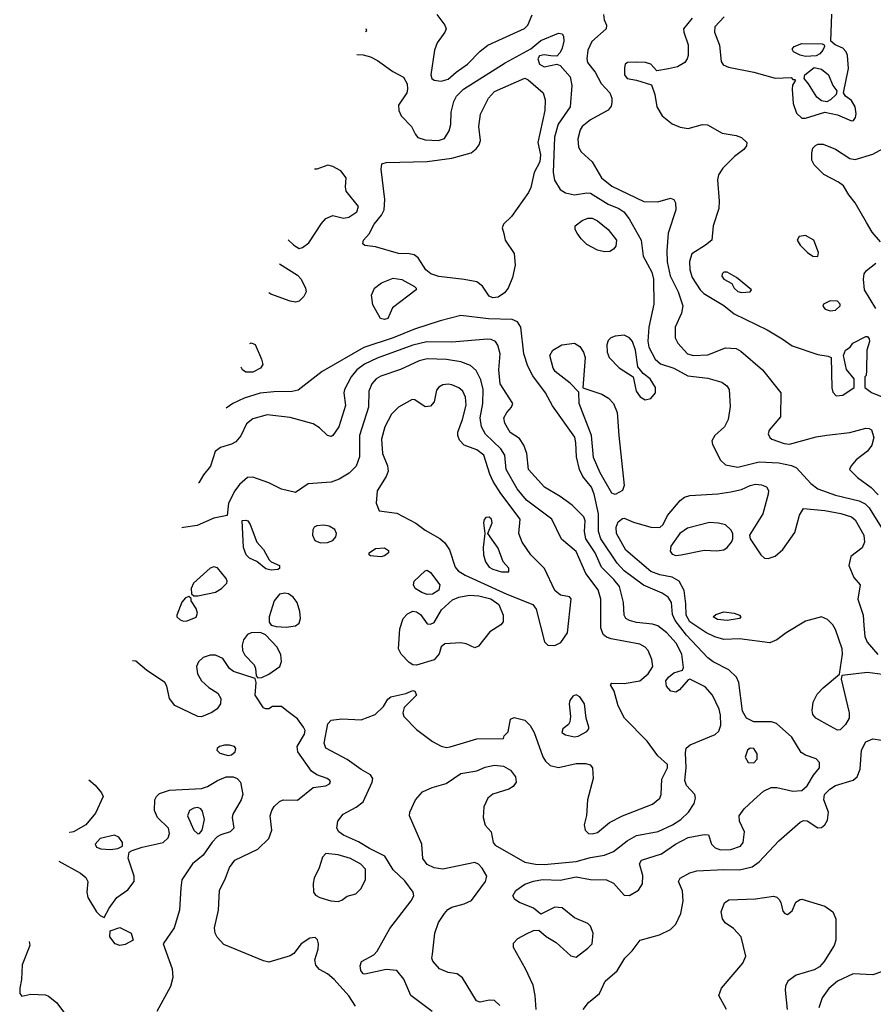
# Model space of a CAD drawing. Extents: x 1173029 to 1307123, y 522559 to 678521.
# Tile 188 of 256: x 1189232 to 1194037, y 582245 to 587786. Entities that reach past the tile are written whole.
import ezdxf

# ---------------------------------------------------------------- set-up
doc = ezdxf.new("R2010")
doc.units = 0

msp = doc.modelspace()

# ---------------------------------------------------------------- linework, layer by layer
at = {"layer": '0CON10XD'}
for points in [[(1191580.4, 587815), (1191625.4, 587755), (1191632.3, 587735), (1191625.4, 587715), (1191581.6, 587655), (1191566.4, 587615), (1191546.5, 587475), (1191551.9, 587455), (1191565, 587445.5), (1191605, 587440), (1191645, 587451.8), (1191688.7, 587491.3), (1191752.1, 587535), (1191825, 587608.9), (1191867.3, 587642.7), (1192074.7, 587735.3), (1192092.7, 587755), (1192117.5, 587812.5)], [(1192517.9, 587815), (1192522.5, 587785), (1192535.6, 587755), (1192534.4, 587735), (1192453.6, 587663.6), (1192430.4, 587615), (1192424.6, 587565), (1192428.2, 587545), (1192470.9, 587490.8), (1192505.8, 587425.8), (1192553.5, 587375), (1192564.5, 587345), (1192565, 587320), (1192560.8, 587299.2), (1192544.3, 587275.7), (1192445, 587222.5), (1192399.1, 587185), (1192386.5, 587165), (1192374.5, 587115), (1192378.6, 587068.6), (1192392.5, 587042.5), (1192455, 586985.7), (1192506.9, 586895), (1192565, 586848.8), (1192745, 586762.5), (1192825, 586760), (1192895, 586781.2), (1192913.9, 586773.9), (1192924.2, 586754.2), (1192926.5, 586715), (1192882.7, 586585), (1192875.8, 586485), (1192876.9, 586423.1), (1192893, 586345), (1192938.2, 586255), (1192965.4, 586175), (1192957.9, 586135), (1192922.7, 586055), (1192921.8, 585995), (1192936.5, 585965), (1192992.2, 585905), (1193025, 585895.4), (1193105, 585899.6), (1193205, 585939.4), (1193265, 585934.4), (1193291.2, 585921.2), (1193414.3, 585815), (1193517.5, 585685), (1193515, 585550), (1193451.2, 585475), (1193446, 585455), (1193454.2, 585435), (1193466.2, 585425), (1193535, 585400), (1193565, 585397.5), (1193715, 585438.9), (1193775, 585448.4), (1193905, 585461.8), (1193995, 585486.2), (1194014.6, 585484.6), (1194026.7, 585476.7), (1194039.7, 585435), (1194029.4, 585390.6), (1194005, 585357.8), (1193940.9, 585309.1), (1193912, 585275), (1193903.3, 585255), (1193948.5, 585208.5), (1194025, 585152.8), (1194065, 585112.7)], [(1193198.4, 587801.6), (1193144.6, 587745), (1193143.9, 587715), (1193171.9, 587641.9), (1193180.5, 587550.5), (1193192.4, 587532.4), (1193222.1, 587517.9), (1193365, 587491.3), (1193485, 587456), (1193575, 587460), (1193585, 587450), (1193595, 587450), (1193600, 587445), (1193582.5, 587417.5), (1193580, 587395), (1193585.8, 587315), (1193605, 587260), (1193635, 587231.9), (1193655, 587231.1), (1193765, 587266), (1193835, 587250), (1193915, 587216.2), (1193925, 587218.8), (1193937.1, 587235), (1193941.4, 587255), (1193934.4, 587295), (1193915, 587331.2), (1193880, 587355), (1193870, 587375), (1193898.3, 587511.7), (1193891.4, 587585), (1193884, 587605), (1193866.7, 587625), (1193822.5, 587645), (1193797.5, 587665), (1193803.9, 587816.1)], [(1193017.1, 587795), (1192969.2, 587735), (1192970.8, 587715), (1192995.6, 587645), (1192995.6, 587585), (1192990, 587565), (1192976, 587545), (1192935, 587520), (1192885, 587508.9), (1192818.3, 587498.3), (1192785.6, 587535.6), (1192755, 587544.2), (1192705, 587546.9), (1192653.3, 587545), (1192640.8, 587535), (1192635.8, 587515), (1192637.5, 587475), (1192651.2, 587455), (1192705, 587446), (1192789.3, 587419.3), (1192807.5, 587365), (1192818.1, 587295), (1192848.1, 587245), (1192905, 587200), (1192950.2, 587180.2), (1192995, 587172.7), (1193075, 587196.5), (1193103.7, 587193.7), (1193187, 587147), (1193265, 587133.3), (1193295, 587122.2), (1193325.7, 587095), (1193324.2, 587075), (1193309.2, 587055), (1193256, 587015), (1193190, 586950), (1193166.6, 586913.4), (1193161.2, 586885), (1193170.5, 586765), (1193167.2, 586722.8), (1193135.7, 586625), (1193128.6, 586545), (1193093.2, 586516.8), (1193015, 586467.5), (1193002.9, 586425), (1193005, 586377.5), (1193017.5, 586335), (1193063.1, 586265), (1193084.1, 586244.1), (1193195, 586178), (1193255, 586131.3), (1193439.8, 586039.8), (1193525, 585990), (1193579.7, 585949.7), (1193725, 585901.4), (1193783, 585893), (1193800, 585885), (1193803, 585713), (1193808.8, 585688.8), (1193828.3, 585668.3), (1193865, 585672), (1193930, 585715), (1193930, 585765), (1193886.4, 585816.4), (1193870, 585895), (1193880, 585925), (1193906.4, 585943.6), (1193922.5, 585965), (1193995, 586002.5), (1194005, 586002.5), (1194015, 585990), (1194016.2, 585975), (1194000, 585925), (1193999.3, 585810.7), (1193997, 585783), (1193990, 585775), (1193990, 585715), (1194027.3, 585687.3), (1194115, 585652.9)], [(1191129.9, 587588.9), (1191165, 587587.1), (1191207.1, 587577.1), (1191246.5, 587556.5), (1191332, 587495), (1191392.4, 587462.4), (1191412.5, 587425), (1191415.8, 587395), (1191410.8, 587375), (1191364.4, 587305), (1191365.5, 587275), (1191379.1, 587245), (1191438.5, 587185), (1191459.4, 587139.4), (1191473.3, 587123.3), (1191515, 587109.6), (1191590, 587105), (1191623.5, 587116.5), (1191649.5, 587160.5), (1191659.5, 587195), (1191661.5, 587265), (1191676.4, 587325), (1191691.5, 587355), (1191730.9, 587395), (1191965, 587542), (1192109.1, 587620.9), (1192165, 587669.2), (1192265, 587710), (1192285, 587706.7), (1192292.9, 587692.9), (1192294.4, 587664.4), (1192286.5, 587625), (1192275, 587602), (1192255, 587581.2), (1192221.9, 587581.9), (1192185, 587587.8), (1192158.3, 587581.7), (1192149.4, 587565), (1192158.1, 587535), (1192185, 587520), (1192255, 587536), (1192275, 587528.6), (1192330, 587465), (1192340, 587415), (1192331.8, 587295), (1192262.6, 587197.4), (1192242.6, 587125), (1192235.9, 586925), (1192243.3, 586883.3), (1192275, 586830.6), (1192305, 586810.5), (1192355, 586799.2), (1192425, 586811.1), (1192445, 586808.9), (1192545, 586748.2), (1192605, 586723.3), (1192633.5, 586703.5), (1192663.3, 586665), (1192730.8, 586545), (1192741.5, 586455), (1192790, 586365), (1192799.2, 586325), (1192802.2, 586185), (1192773.3, 586055), (1192767.4, 585977.4), (1192773.4, 585943.4), (1192810, 585875), (1192838.5, 585848.5), (1192915, 585825.4), (1192992.4, 585782.4), (1193105, 585768.2), (1193184, 585745), (1193212.9, 585725), (1193225.6, 585705), (1193232, 585608), (1193220.9, 585535), (1193200.5, 585495), (1193145.8, 585445), (1193128, 585415), (1193132.5, 585395), (1193176.8, 585306.8), (1193205, 585280.8), (1193275, 585267.8), (1193395, 585298.2), (1193505, 585291.7), (1193576.2, 585276.2), (1193604.2, 585264.2), (1193686, 585176), (1193725.6, 585145.6), (1193825, 585110.5), (1193957.9, 585077.9), (1193991.7, 585061.7), (1194015, 585038.5), (1194095.7, 584905)], [(1191178.2, 587719.5), (1191185.6, 587725), (1191183.4, 587733.6)], [(1193655, 587578.8), (1193625.9, 587585.9), (1193587.5, 587605), (1193580.7, 587619.3), (1193592.5, 587635), (1193635, 587651.4), (1193749.3, 587649.3), (1193760, 587645), (1193762.5, 587635), (1193752.5, 587615), (1193735.9, 587594.1), (1193715, 587582.5), (1193655, 587578.8)], [(1193775, 587323.8), (1193745, 587328.8), (1193718.8, 587348.8), (1193673.3, 587425), (1193647.5, 587455), (1193652.5, 587475), (1193705, 587516.2), (1193745, 587508), (1193786, 587475), (1193810, 587415), (1193832.5, 587385), (1193827.5, 587365), (1193796.1, 587333.9), (1193775, 587323.8)], [(1191895, 586221.3), (1191875, 586230.4), (1191837, 586287), (1191805, 586310), (1191735, 586324.3), (1191591.1, 586341.1), (1191545.6, 586355.6), (1191518.7, 586378.7), (1191474.6, 586444.6), (1191452, 586462), (1191425, 586468.5), (1191365, 586470), (1191235, 586507.1), (1191175.8, 586515.8), (1191164, 586525), (1191168, 586545), (1191200.3, 586579.7), (1191226.6, 586635), (1191269.3, 586685), (1191283.5, 586716.5), (1191287.1, 586772.9), (1191266, 586944), (1191270, 586975), (1191295, 586981.2), (1191525, 586986.9), (1191665, 587006.5), (1191773, 587037), (1191801.8, 587058.2), (1191819.4, 587080.6), (1191826.7, 587105), (1191816.2, 587185), (1191826.4, 587253.6), (1191871.9, 587345), (1191905, 587381.8), (1192075, 587456.8), (1192095, 587447.7), (1192178.2, 587375), (1192190.8, 587335), (1192188.4, 587275), (1192148.2, 587095), (1192163.9, 587025), (1192160, 586985), (1192127.6, 586925), (1192108.9, 586841.1), (1192096.9, 586813.1), (1192001.1, 586678.9), (1191955.5, 586634.5), (1191948.6, 586615), (1191957.1, 586582.9), (1191964.5, 586545), (1192015, 586470.8), (1192020.5, 586405), (1192007.1, 586335), (1191981.5, 586275), (1191961.4, 586248.6), (1191925, 586224.7), (1191895, 586221.3)], [(1194077.5, 586535), (1194030.4, 586590.4), (1193999.2, 586645), (1193935, 586755.8), (1193899.8, 586799.8), (1193870.4, 586850.4), (1193842, 586872), (1193758, 586915), (1193705, 586969.2), (1193692.2, 586995), (1193690.6, 587035), (1193697.6, 587062.4), (1193712, 587078), (1193725, 587084.3), (1193755, 587084.4), (1193825, 587056.5), (1193905, 587004.3), (1193935, 586999.4), (1194035, 587029.5), (1194135, 587084.2)], [(1190744.1, 586546.2), (1190776, 586516), (1190805, 586498.1), (1190825, 586503.1), (1190859.6, 586530.4), (1190930.5, 586639.5), (1190955, 586667.1), (1190995, 586682.9), (1191055, 586669.6), (1191085, 586673.8), (1191130, 586705), (1191139.4, 586735), (1191070.2, 586820.2), (1191065.6, 586845), (1191070.5, 586895), (1191039.4, 586935), (1190995, 586960), (1190966.6, 586966.6), (1190905, 586944.5), (1190891.5, 586944.5)], [(1192525, 586480), (1192485, 586489.5), (1192425, 586521.5), (1192392.6, 586552.6), (1192370, 586585), (1192358.6, 586605), (1192359.2, 586625), (1192397.5, 586655), (1192430.5, 586669.5), (1192455, 586668.8), (1192485, 586653.6), (1192545.6, 586605), (1192590.9, 586545), (1192588.6, 586511.4), (1192575, 586494), (1192555, 586482), (1192525, 586480)], [(1193725, 586453.3), (1193728.8, 586475), (1193703.3, 586545), (1193655, 586572), (1193620, 586565), (1193608.8, 586545), (1193625, 586516.2), (1193667.5, 586475), (1193697.5, 586455), (1193725, 586453.3)], [(1190694.5, 586412.2), (1190795, 586347.9), (1190816.7, 586325), (1190841.5, 586275), (1190844.5, 586255), (1190831.9, 586228.1), (1190805, 586201.4), (1190785, 586195.6), (1190755, 586201.5), (1190645, 586241.5), (1190634.1, 586249)], [(1193295, 586251.1), (1193345, 586254), (1193352.5, 586265), (1193267.5, 586335), (1193215, 586364.2), (1193195.9, 586364.1), (1193186.2, 586355), (1193185, 586342.5), (1193195, 586326), (1193241.7, 586301.7), (1193254.2, 586275), (1193275, 586255.7), (1193295, 586251.1)], [(1194050.9, 586160.9), (1193988.5, 586265), (1193981.8, 586325), (1193985.6, 586355), (1193999.4, 586375), (1194051.5, 586415)], [(1191285, 586098), (1191263.8, 586105), (1191220.9, 586180.9), (1191213.1, 586235), (1191228.6, 586275), (1191268, 586305), (1191335, 586331.1), (1191382.8, 586322.8), (1191455, 586283.8), (1191463.8, 586275), (1191463.8, 586265), (1191331.2, 586165), (1191305, 586104), (1191285, 586098)], [(1193795, 586147.5), (1193825, 586151.4), (1193850, 586175), (1193850, 586185), (1193835, 586202.5), (1193795, 586204.2), (1193756.7, 586185), (1193754.1, 586174.1), (1193767.3, 586157.3), (1193795, 586147.5)], [(1192139.6, 582215), (1192134.6, 582295), (1192121.7, 582351.7), (1192078.5, 582445), (1192012.5, 582565), (1192011.7, 582588.3), (1192036.2, 582615), (1192085, 582642), (1192125, 582660), (1192155, 582662.5), (1192195, 582626.7), (1192251.7, 582591.7), (1192335, 582516.9), (1192365, 582510.6), (1192430.2, 582559.8), (1192454, 582585), (1192460, 582645), (1192446, 582685), (1192430.3, 582700.3), (1192355, 582730.8), (1192285, 582787.1), (1192245, 582790.8), (1192165, 582752.5), (1192123.8, 582785), (1192045, 582818.1), (1192020, 582835), (1192007.5, 582855), (1192024.7, 582885.3), (1192075, 582921.1), (1192125, 582937.7), (1192175, 582947.5), (1192275, 582943.6), (1192365, 582962.6), (1192445, 582946.8), (1192534.5, 582944.5), (1192575.5, 582925.5), (1192635, 582858), (1192665, 582857.5), (1192715, 582887.5), (1192737.4, 582922.6), (1192740.2, 582970.2), (1192721.4, 583035), (1192732, 583055), (1192845, 583091.3), (1192923.6, 583146.4), (1192995, 583183.8), (1193085, 583200), (1193108.8, 583198.8), (1193125.7, 583145), (1193147.5, 583125), (1193176.3, 583113.7), (1193234.6, 583115.4), (1193290, 583135), (1193304.4, 583155), (1193312.5, 583215), (1193283.8, 583275), (1193282, 583305), (1193309.5, 583345), (1193365.6, 583395), (1193420, 583445), (1193462.5, 583465), (1193495, 583465.5), (1193585, 583443.3), (1193635, 583447.9), (1193665.3, 583475), (1193700, 583535), (1193733.6, 583575), (1193734.4, 583605), (1193715, 583626.4), (1193655, 583647.3), (1193631.7, 583661.7), (1193578.9, 583748.9), (1193492, 583825), (1193465, 583834.5), (1193365, 583833.6), (1193323.6, 583855), (1193301.8, 583895), (1193281.1, 584055), (1193266.7, 584085), (1193225, 584126.7), (1193135, 584171.8), (1193105, 584194.5), (1192985, 584322.6), (1192922.5, 584405), (1192907.6, 584437.6), (1192900.5, 584505), (1192882.7, 584535), (1192849.3, 584559.3), (1192743.4, 584603.4), (1192634.7, 584685), (1192595, 584727.3), (1192503.1, 584865), (1192490.2, 584905), (1192490.8, 585005), (1192466.5, 585115), (1192450.9, 585155), (1192402.7, 585215), (1192384.1, 585255), (1192366.4, 585325), (1192363.5, 585405), (1192356.8, 585436.8), (1192232.1, 585612.1), (1192192.9, 585685), (1192120.8, 585780.8), (1192093.3, 585835), (1192069.4, 585905), (1192053.1, 586055), (1192034.5, 586084.5), (1192005, 586097.8), (1191871.8, 586101.8), (1191715, 586120.4), (1191598.8, 586091.2), (1191455, 586044.3), (1191335.2, 585994.8), (1191169.9, 585940.1), (1190935.6, 585805), (1190798.9, 585701.1), (1190765, 585693.9), (1190662.3, 585692.3), (1190585, 585684.2), (1190495, 585655.3), (1190431.1, 585625), (1190393.7, 585599.4)], [(1191935, 582238.8), (1191905, 582265.8), (1191875, 582268.6), (1191825, 582257.5), (1191804.4, 582264.4), (1191725, 582394.4), (1191695, 582415.8), (1191643.2, 582423.2), (1191596.2, 582445), (1191557.6, 582487.6), (1191551.9, 582505), (1191555, 582527.5), (1191568.1, 582645), (1191590.6, 582705), (1191623.9, 582756.1), (1191642.6, 582777.4), (1191665, 582790.5), (1191735, 582809.6), (1191775, 582829.4), (1191854.5, 582935), (1191860.9, 582965), (1191835, 583011.4), (1191815, 583032.5), (1191795, 583042.9), (1191615, 583004.6), (1191565, 583011.8), (1191525, 583031.9), (1191502.2, 583065), (1191496.2, 583146.2), (1191426.7, 583305), (1191428.8, 583325), (1191460, 583395), (1191499.8, 583440.2), (1191553.8, 583465), (1191632.1, 583487.9), (1191715, 583543.3), (1191805, 583559.2), (1191851.6, 583578.4), (1191905, 583590.9), (1191955, 583584.6), (1191995, 583562.5), (1192023.1, 583525), (1192027.5, 583495), (1192010, 583470), (1191985, 583456), (1191895, 583426.8), (1191868.2, 583405), (1191844.8, 583355.2), (1191840.6, 583295), (1191853.3, 583253.3), (1191885.6, 583215), (1191897.5, 583155), (1191909.3, 583139.3), (1192075, 583045.3), (1192135, 583033), (1192185, 583032.3), (1192365, 583049.2), (1192445, 583071.6), (1192525, 583084.7), (1192575.2, 583104.8), (1192651.5, 583165), (1192705, 583194.7), (1192826.7, 583216.7), (1192907.8, 583255), (1192954.6, 583285), (1192996.4, 583325), (1193028.8, 583375), (1193035.5, 583405), (1193032.5, 583425), (1192986.4, 583476.4), (1192976, 583505), (1192984.8, 583575.2), (1192979.3, 583660.7), (1192984.7, 583685.3), (1193005.7, 583705), (1193147.6, 583762.4), (1193168.6, 583781.4), (1193178.5, 583815), (1193177.6, 583872.4), (1193169.6, 583905), (1193132.9, 583985), (1193091.5, 584031.5), (1193005, 584074), (1192995, 584071.2), (1192946.2, 584015), (1192925, 584001.8), (1192897.7, 584007.7), (1192873.9, 584035), (1192870.3, 584065), (1192884.1, 584085.9), (1192915, 584109.2), (1192963.3, 584125), (1192969.4, 584140.6), (1192959.3, 584215), (1192927.1, 584277.1), (1192875, 584334.6), (1192825, 584374), (1192795, 584384.7), (1192704.2, 584394.2), (1192664.1, 584404.1), (1192645, 584415.8), (1192635.6, 584435), (1192631.8, 584505), (1192608.2, 584595), (1192577.5, 584635), (1192506.9, 584705), (1192470.9, 584785), (1192420, 584865), (1192412, 584905), (1192414.7, 584965), (1192407.7, 584987.7), (1192342.7, 585052.7), (1192275, 585102.3), (1192185.7, 585155), (1192096.2, 585255), (1192087.5, 585345), (1192070.9, 585390.9), (1192045, 585428.6), (1191993.3, 585463.3), (1191962.3, 585515), (1191958.2, 585545), (1191975, 585574.3), (1192000, 585605), (1192007.5, 585625), (1191936.4, 585736.4), (1191928.8, 585815), (1191936.8, 585905), (1191923.8, 585953.8), (1191910.8, 585975), (1191886.4, 585986.4), (1191865, 585987.5), (1191665, 585970), (1191523.1, 585973.1), (1191445, 585953.9), (1191245, 585881.4), (1191173.6, 585846.4), (1191130.7, 585815), (1191098, 585775), (1191060, 585705), (1191056.7, 585685), (1191065.4, 585615), (1191027.7, 585495), (1190995, 585446), (1190985, 585440), (1190965.6, 585445.6), (1190919.4, 585489.4), (1190885, 585512.1), (1190755, 585547.9), (1190625, 585562.7), (1190545, 585539.5), (1190509.5, 585510.5), (1190477, 585443), (1190449.5, 585410.5), (1190425, 585396.5), (1190362, 585378), (1190332.9, 585355), (1190306.8, 585273.2), (1190266.2, 585225), (1190240, 585180), (1190238, 585178.7)], [(1192753.6, 585646.4), (1192785, 585654), (1192811.2, 585685), (1192811.2, 585715), (1192781.2, 585765), (1192742.5, 585795), (1192712.3, 585832.3), (1192699.1, 585925), (1192682.2, 585975), (1192665.3, 585995.3), (1192635, 586009.6), (1192585, 586005.5), (1192559.2, 585995), (1192545, 585980), (1192538.2, 585955), (1192539.6, 585915), (1192551.2, 585885), (1192605.8, 585825.8), (1192686.1, 585776.1), (1192701.8, 585695), (1192725, 585662.5), (1192753.6, 585646.4)], [(1190528.4, 585963.3), (1190535, 585968), (1190558.3, 585958.3), (1190593.3, 585875), (1190600, 585845), (1190587.5, 585825), (1190545, 585801.9), (1190505, 585802.5), (1190486.2, 585815), (1190478.9, 585829.7)], [(1192585, 585113.8), (1192565, 585121.2), (1192499.3, 585235), (1192462.1, 585322.1), (1192451.3, 585445), (1192381.5, 585625), (1192378.8, 585688.8), (1192330.2, 585740.2), (1192246.4, 585805), (1192234.6, 585825), (1192215.5, 585895), (1192233.1, 585925), (1192284.7, 585955.3), (1192355, 585965.6), (1192385, 585946.9), (1192406.2, 585915), (1192414.6, 585885), (1192403, 585713), (1192509.1, 585679.1), (1192547.1, 585655), (1192575, 585625.6), (1192594.8, 585574.8), (1192604.6, 585445), (1192635.7, 585165), (1192625, 585136.7), (1192585, 585113.8)], [(1191554.5, 582204.5), (1191433.8, 582293.8), (1191395, 582386.2), (1191355, 582434), (1191295, 582440), (1191175, 582414), (1191165, 582416.2), (1191152.5, 582435), (1191149.5, 582460.5), (1191156.7, 582485), (1191225, 582523.8), (1191245, 582543.8), (1191315, 582671.1), (1191435, 582826.9), (1191451.5, 582855), (1191447.5, 582875), (1191399.6, 582939.6), (1191335, 583000.8), (1191287.8, 583077.8), (1191201.1, 583121.1), (1191139.8, 583159.8), (1191055, 583196.3), (1191028.8, 583215), (1191017.1, 583235), (1191023.6, 583275), (1191053.3, 583315), (1191125.9, 583354.1), (1191166.2, 583385), (1191216.9, 583495), (1191220, 583515), (1191206.9, 583536.9), (1191155, 583565.5), (1191075, 583622.9), (1190955, 583685.8), (1190945.6, 583715), (1190966.7, 583823.3), (1190985.8, 583844.2), (1191045, 583850.5), (1191155, 583846.4), (1191233.7, 583876.3), (1191279.3, 583920.7), (1191305, 583961.2), (1191321.2, 583975), (1191405, 583994), (1191445, 584010), (1191456, 584006), (1191466.7, 583985), (1191395.8, 583915), (1191388.9, 583885), (1191394.4, 583865), (1191465, 583791.5), (1191555, 583724.5), (1191605, 583696.9), (1191635, 583690), (1191655, 583693.3), (1191805, 583739.1), (1191955, 583740), (1191960, 583755), (1191981.7, 583778.3), (1191995, 583850), (1192015, 583858.6), (1192075, 583842.9), (1192105, 583814.3), (1192128.2, 583775), (1192176.8, 583636.8), (1192192.2, 583612.2), (1192219.1, 583589.1), (1192265, 583578.1), (1192365, 583599.7), (1192419.6, 583599.6), (1192443, 583593), (1192457.5, 583575), (1192460.5, 583515), (1192428.2, 583395), (1192422, 583308), (1192410.5, 583255), (1192414.4, 583225), (1192435, 583206.5), (1192455, 583203.9), (1192485, 583212.1), (1192553.1, 583266.9), (1192625.3, 583304.7), (1192795, 583370.5), (1192835, 583404.3), (1192842.3, 583425), (1192847.7, 583512.3), (1192878.9, 583575), (1192878.6, 583595), (1192825, 583643.1), (1192765, 583725.4), (1192636.9, 583855), (1192601.3, 583925), (1192577.8, 584007.8), (1192557, 584043), (1192565, 584051.2), (1192635, 584049.1), (1192722.5, 584065), (1192770.4, 584105), (1192796, 584145), (1192791.3, 584185), (1192770.8, 584235), (1192753.5, 584255), (1192722.2, 584272.2), (1192561.7, 584301.7), (1192535, 584310.8), (1192515.9, 584325.9), (1192503.9, 584363.9), (1192503.9, 584523.9), (1192487.7, 584577.7), (1192419.6, 584669.6), (1192365, 584793.5), (1192282.9, 584862.9), (1192227.8, 584975), (1192085, 585080.9), (1192032.2, 585145), (1191970.6, 585255), (1191962.9, 585335), (1191939.8, 585369.8), (1191853.5, 585453.5), (1191830.9, 585495), (1191824.7, 585545), (1191839, 585625), (1191840.7, 585705), (1191828.9, 585758.9), (1191802.3, 585812.3), (1191769.4, 585839.4), (1191715, 585860), (1191635, 585872.9), (1191525, 585876.4), (1191480.8, 585865), (1191375, 585816.7), (1191265, 585780), (1191238.9, 585765), (1191214.3, 585735.7), (1191196.8, 585695), (1191195.3, 585605), (1191144.1, 585445), (1191144.7, 585325), (1191126.4, 585273.6), (1191087.2, 585232.8), (1191030.6, 585199.4), (1190986.3, 585183.7), (1190856.6, 585173.4), (1190785, 585124.2), (1190705, 585144.4), (1190635, 585179.2), (1190545, 585211.4), (1190515, 585210), (1190470.2, 585169.8), (1190443.3, 585135), (1190408.1, 585065), (1190400, 584995), (1190325, 584980), (1190231.7, 584938.3), (1190155, 584928.2), (1190144.3, 584925.5)], [(1192245, 584264.4), (1192279.2, 584280.8), (1192315.5, 584335), (1192336.4, 584526.4), (1192327, 584537), (1192276.4, 584546.4), (1192245, 584573.3), (1192187.1, 584697.1), (1192110, 584775), (1192061.5, 584845), (1192041.1, 584895), (1192048.7, 584975), (1191939.9, 585119.9), (1191897.6, 585187.6), (1191878, 585228), (1191845.3, 585335), (1191805.5, 585365), (1191735, 585391.8), (1191708.6, 585418.6), (1191698.1, 585445), (1191698.1, 585465), (1191725, 585536), (1191745.7, 585615.7), (1191741.6, 585661.6), (1191727.3, 585695), (1191705, 585713.1), (1191665, 585730), (1191645, 585734.4), (1191615, 585730.6), (1191592.2, 585717.8), (1191578.7, 585701.3), (1191566, 585635), (1191545, 585610), (1191515, 585606.9), (1191457, 585647), (1191440.8, 585649.2), (1191364.7, 585605.3), (1191324.3, 585565.7), (1191286.9, 585495), (1191268.9, 585425), (1191274.7, 585344.7), (1191302.5, 585275), (1191305.5, 585244.5), (1191295.4, 585214.6), (1191244, 585135), (1191238.8, 585065), (1191255, 585022.5), (1191355, 585009.5), (1191461.7, 584951.7), (1191515, 584912.5), (1191596.4, 584866.4), (1191625, 584840.8), (1191651.4, 584801.4), (1191682.9, 584705), (1191700.9, 584685), (1191740.3, 584660.3), (1191975, 584553.4), (1192120, 584495), (1192138.8, 584468.8), (1192186.2, 584285), (1192205.9, 584265.9), (1192245, 584264.4)], [(1194117.8, 584097.8), (1194005, 584111.1), (1193860, 584095), (1193855.9, 584074.1), (1193901.3, 583885), (1193902.3, 583855), (1193880.9, 583819.1), (1193850.7, 583789.3), (1193835, 583786.9), (1193795, 583809.3), (1193713.3, 583855), (1193697.5, 583875), (1193692.6, 583897.4), (1193698.8, 583945), (1193720.9, 583989.2), (1193754.7, 584025.3), (1193847.5, 584102.5), (1193863.9, 584215), (1193862, 584245), (1193824.2, 584354.2), (1193809.3, 584379.3), (1193779.4, 584409.4), (1193745, 584425.8), (1193655, 584401.2), (1193546.5, 584335), (1193495, 584296.1), (1193455, 584278.8), (1193285, 584302.1), (1193195, 584297.1), (1193145, 584311.9), (1193095, 584336.2), (1193005, 584396.7), (1192983.4, 584435), (1192982.1, 584497.9), (1192973.1, 584573.1), (1192945, 584625.4), (1192905, 584649.1), (1192835, 584661.1), (1192785, 584680), (1192645, 584800.9), (1192591.3, 584895), (1192589.3, 584930.7), (1192600.9, 584959.1), (1192625, 584978.8), (1192635, 584980), (1192687.8, 584957.8), (1192785, 584930), (1192835, 584928.1), (1192855, 584944), (1192878.8, 584995), (1192949.9, 585080.1), (1192975, 585099.2), (1193005, 585108.6), (1193162, 585118), (1193235, 585128.2), (1193295, 585141.8), (1193344.8, 585165.2), (1193375, 585172), (1193408.4, 585168.4), (1193436.2, 585156.2), (1193446.8, 585136.8), (1193445.4, 585114.6), (1193414.7, 585005.3), (1193340.8, 584885), (1193344, 584865), (1193403.4, 584773.4), (1193425.5, 584755.5), (1193445, 584753.5), (1193485, 584766.2), (1193528.5, 584805), (1193595, 584900), (1193621.9, 584998.1), (1193645, 585034), (1193765, 585023.4), (1193855, 585006.2), (1193915, 584987.8), (1193935, 584971.1), (1193984.4, 584885), (1193988.1, 584845), (1193975, 584813.8), (1193910, 584765), (1193900, 584715), (1193927.3, 584647.3), (1193963.3, 584605), (1193950, 584525), (1193980.6, 584435), (1193984.4, 584375.6), (1193989.5, 584315), (1194002.4, 584282.4), (1194062.5, 584212.5)], [(1191985, 584677.5), (1191985, 584700), (1191953.9, 584733.9), (1191925, 584810.8), (1191867.5, 584895), (1191891.2, 584955), (1191888.8, 584975), (1191875, 584986), (1191856.4, 584983.6), (1191846.7, 584973.3), (1191843.8, 584955), (1191850, 584895), (1191840.6, 584815), (1191842.5, 584775), (1191854, 584734), (1191874.4, 584705), (1191895, 584693.2), (1191945, 584677.8), (1191985, 584677.5)], [(1190647.7, 584687.7), (1190617.5, 584695), (1190567, 584737), (1190525, 584755.8), (1190506.9, 584775), (1190491.8, 584815), (1190485, 584967.5), (1190505, 584970), (1190516.7, 584965), (1190530, 584945), (1190567.5, 584845), (1190605, 584803.3), (1190635.9, 584745.9), (1190647.5, 584735), (1190694.1, 584714.1), (1190695, 584697.5), (1190685, 584691.4), (1190647.7, 584687.7)], [(1190925, 584842), (1190965, 584844.4), (1190994, 584855), (1191011.9, 584875), (1191015.6, 584895), (1191006.2, 584916.2), (1190975, 584935.8), (1190945, 584941.2), (1190905, 584937.5), (1190890, 584930), (1190882.5, 584915), (1190880, 584885), (1190894.1, 584854.1), (1190925, 584842)], [(1192925, 584769.5), (1192955, 584774.5), (1193085, 584800), (1193155.7, 584795.7), (1193195, 584802.2), (1193215, 584815.6), (1193238.5, 584845), (1193247.5, 584865), (1193246.5, 584895), (1193234.4, 584915), (1193205, 584942.2), (1193165, 584953.1), (1193115, 584956), (1192991.2, 584925), (1192947.5, 584895), (1192897, 584823), (1192894.3, 584795), (1192905, 584777.5), (1192925, 584769.5)], [(1191265, 584763.5), (1191207.7, 584767.7), (1191198.8, 584775), (1191198.8, 584785), (1191235, 584810.6), (1191285, 584814), (1191308.8, 584798.8), (1191308.8, 584785), (1191285, 584768.1), (1191265, 584763.5)], [(1190212.5, 584542.5), (1190235, 584543.3), (1190335, 584563.3), (1190368.6, 584585), (1190397.5, 584615), (1190400.8, 584625), (1190395, 584641.2), (1190345, 584700.8), (1190325, 584705.8), (1190305, 584699.2), (1190210, 584615), (1190197.5, 584585), (1190200, 584555), (1190212.5, 584542.5)], [(1191525, 584551.1), (1191495, 584562.2), (1191459.2, 584585), (1191449.4, 584605), (1191453.1, 584625), (1191515, 584684.4), (1191525, 584686.9), (1191545, 584674.4), (1191598.1, 584605), (1191592, 584575), (1191555, 584552.9), (1191525, 584551.1)], [(1190155, 584400.6), (1190175, 584403.1), (1190225, 584424), (1190233.8, 584445), (1190225, 584472.5), (1190197.5, 584515), (1190197.5, 584527.5), (1190185, 584540), (1190165, 584532.5), (1190145, 584507.5), (1190115.8, 584435), (1190116, 584425), (1190135, 584407.5), (1190155, 584400.6)], [(1190732.4, 584367.6), (1190785, 584374.2), (1190805, 584388.8), (1190812.5, 584415), (1190808.8, 584455), (1190794.5, 584505), (1190772.2, 584535), (1190745, 584553.8), (1190725, 584559.1), (1190695, 584552), (1190664.7, 584515), (1190636.2, 584425), (1190635.7, 584395), (1190648.3, 584378.3), (1190675, 584370.5), (1190732.4, 584367.6)], [(1191465, 584154), (1191445, 584155.8), (1191425, 584168.6), (1191380, 584215), (1191364.3, 584245), (1191372.6, 584357.4), (1191390.9, 584415), (1191415, 584442.7), (1191445, 584456.2), (1191465, 584453.3), (1191488.2, 584438.2), (1191525, 584386.2), (1191545, 584383.3), (1191566.1, 584393.9), (1191606, 584465), (1191669.3, 584520.7), (1191703.2, 584536.8), (1191763.8, 584546.2), (1191816.3, 584543.7), (1191885, 584526.8), (1191929.1, 584495), (1191953.9, 584435), (1191952.9, 584397.1), (1191940.5, 584379.5), (1191879.5, 584340.5), (1191815, 584259.2), (1191795, 584250.8), (1191745, 584273.1), (1191715, 584278.9), (1191626.1, 584273.9), (1191603.9, 584256.1), (1191593.6, 584216.4), (1191566.1, 584183.9), (1191465, 584154)], [(1193215, 584404.7), (1193160.7, 584410.7), (1193136, 584425), (1193151.2, 584438.8), (1193195, 584453.5), (1193255, 584446.4), (1193283.8, 584435), (1193291.2, 584425), (1193284.2, 584415.8), (1193215, 584404.7)], [(1190572.5, 584082.5), (1190595, 584083.8), (1190635, 584101.9), (1190695.8, 584145), (1190705.7, 584174.3), (1190701.2, 584211.2), (1190680.8, 584255), (1190615, 584324), (1190587.3, 584337.3), (1190535, 584334.3), (1190514.2, 584325), (1190491.9, 584295), (1190483.5, 584265), (1190486.5, 584235), (1190499.1, 584209.1), (1190551.9, 584155), (1190560, 584135), (1190562.5, 584092.5), (1190572.5, 584082.5)], [(1191123.3, 582235), (1191085, 582291.9), (1191001.5, 582385), (1190965, 582415.6), (1190920.7, 582440.7), (1190900, 582465), (1190894.2, 582495), (1190912.7, 582555), (1190914.5, 582584.5), (1190907.9, 582607.9), (1190895, 582620.8), (1190865, 582616.7), (1190816, 582585), (1190775, 582531.2), (1190755, 582517.5), (1190635, 582482), (1190605, 582489.2), (1190381.2, 582581.2), (1190343.1, 582623.1), (1190332.7, 582645), (1190328.5, 582675), (1190350.4, 582775), (1190356.4, 582885), (1190391.4, 582955), (1190412.9, 583015), (1190443.4, 583056.6), (1190572.1, 583117.9), (1190635, 583178.6), (1190650.8, 583225), (1190642.5, 583305), (1190650.5, 583335), (1190665, 583358.1), (1190695, 583386.7), (1190715, 583394.5), (1190795, 583393.5), (1190885, 583463.8), (1190955.5, 583474.5), (1190976.2, 583485), (1190981.2, 583495), (1190978, 583505), (1190963.8, 583515), (1190905, 583536.4), (1190875, 583556.2), (1190797.3, 583665), (1190794.6, 583695), (1190835.9, 583764.1), (1190838.8, 583785), (1190830.3, 583805), (1190795, 583850.5), (1190735.9, 583895.9), (1190705, 583920), (1190655, 583920), (1190635, 583907.5), (1190615, 583906.7), (1190605, 583913.3), (1190557.5, 583985), (1190562.5, 584055), (1190558.3, 584078.3), (1190435, 584117.9), (1190413.8, 584135), (1190375, 584190.5), (1190335, 584210), (1190305, 584210), (1190265, 584195.5), (1190238.8, 584171.2), (1190227.3, 584145), (1190232.1, 584105), (1190255.5, 584065), (1190296.6, 584026.6), (1190347.1, 583995), (1190364.6, 583965), (1190362.3, 583935), (1190343.1, 583906.9), (1190312.9, 583887.1), (1190255, 583862.9), (1190235, 583864.4), (1190105.3, 583925.3), (1190075.5, 583965), (1190060.6, 584035), (1190049.4, 584055), (1189946.7, 584125), (1189885, 584176.4), (1189867.9, 584176.7)], [(1192355, 583750), (1192375, 583753.3), (1192425, 583780), (1192436.7, 583795), (1192436.7, 583805), (1192421.2, 583855), (1192411.4, 583935), (1192385.6, 583975), (1192365, 583986.4), (1192345, 583978.9), (1192329.1, 583955), (1192324.5, 583935), (1192332.9, 583865), (1192328.8, 583835), (1192321.2, 583818.8), (1192288.8, 583795), (1192284, 583775), (1192305, 583761.2), (1192355, 583750)], [(1190405, 583644.4), (1190425, 583648.6), (1190444.2, 583665), (1190448.6, 583685), (1190442, 583695), (1190413.7, 583703.7), (1190385, 583702.7), (1190356.2, 583695), (1190344, 583685), (1190342, 583675), (1190358.5, 583658.5), (1190405, 583644.4)], [(1192404.3, 582215), (1192435, 582255.7), (1192496.2, 582305), (1192527.5, 582375), (1192595, 582433.8), (1192639.4, 582505), (1192680.6, 582545), (1192725, 582605.6), (1192834.2, 582635.8), (1192895, 582666.2), (1192925, 582696), (1192953.6, 582755), (1192967.7, 582825), (1192963.7, 582883.7), (1192941.2, 582935), (1192950, 582955), (1193005, 582984.4), (1193044, 582996), (1193195, 583003.9), (1193285, 583001.6), (1193355, 583017.9), (1193395, 583046.4), (1193505, 583165.3), (1193625, 583270.4), (1193645, 583278.8), (1193665, 583276.4), (1193725, 583238.6), (1193745, 583239.2), (1193764.6, 583255.4), (1193779.5, 583280.5), (1193785.4, 583325.4), (1193758.8, 583395), (1193762.9, 583425), (1193793.5, 583455), (1193825, 583475.4), (1193924.5, 583505.5), (1193947.1, 583525), (1193962.9, 583567.1), (1193971.8, 583675), (1193995, 583720.8), (1194035, 583737.8), (1194085, 583730.5)], [(1193365, 583602.9), (1193382.9, 583625), (1193384.3, 583655), (1193365, 583684), (1193345, 583685.8), (1193328.8, 583675), (1193316.7, 583635), (1193333.3, 583605), (1193365, 583602.9)], [(1189452.7, 583050.2), (1189575, 582982.7), (1189605, 582959.1), (1189614.7, 582935), (1189610, 582875), (1189616.4, 582846.4), (1189665, 582765.7), (1189685, 582743.8), (1189707, 582733), (1189735.6, 582785), (1189779.5, 582845), (1189840.3, 582889.7), (1189875.6, 582935), (1189876.4, 582965), (1189843.3, 583066.7), (1189848.8, 583101.2), (1189865, 583110), (1189920.6, 583129.4), (1190040, 583155), (1190068, 583182), (1190075.4, 583205), (1190068.8, 583235), (1190008.5, 583295), (1189991.5, 583335), (1189993.5, 583395), (1190002.5, 583415), (1190019.1, 583430.8), (1190075, 583448.8), (1190255, 583459), (1190289.4, 583470.6), (1190345, 583504.4), (1190395, 583524.3), (1190434.4, 583524.4), (1190456, 583515), (1190474.4, 583494.4), (1190488.1, 583425), (1190478.9, 583395), (1190431.4, 583315), (1190428.6, 583295), (1190438, 583235), (1190416, 583215), (1190365, 583199.2), (1190343.7, 583186.3), (1190315, 583156.7), (1190265.5, 583084.5), (1190204.8, 583035.2), (1190145.5, 582945), (1190139.3, 582900.7), (1190130.8, 582775), (1190102.5, 582675), (1190040, 582585), (1190089.6, 582445), (1190094.7, 582395.3), (1190080.4, 582345), (1190004.6, 582205)], [(1189621.6, 583508.5), (1189657.3, 583477.3), (1189692.5, 583435), (1189701.2, 583415), (1189659.1, 583320.9), (1189605, 583254.6), (1189535, 583214.4), (1189515, 583211.4), (1189513.1, 583214.1)], [(1190235, 583203.6), (1190245, 583205.5), (1190258.8, 583225), (1190271.6, 583285), (1190261.8, 583331.8), (1190251.1, 583345), (1190235, 583351.8), (1190212, 583348), (1190188.6, 583335), (1190176.5, 583305), (1190212.5, 583225), (1190235, 583203.6)], [(1189744, 583116), (1189785, 583122.2), (1189810, 583135), (1189811.2, 583155), (1189790, 583185), (1189765.8, 583195.8), (1189685, 583176.9), (1189657.7, 583145), (1189665, 583129.1), (1189689, 583119), (1189744, 583116)], [(1191025, 582823.8), (1191045, 582830), (1191076.4, 582853.6), (1191123.6, 582866.4), (1191153.3, 582895), (1191178, 582945), (1191178, 583005), (1191152.9, 583032.9), (1191094, 583065), (1191025, 583085.4), (1190955, 583093.8), (1190937, 583073), (1190917.6, 583012.4), (1190890, 582955), (1190884.4, 582925), (1190885.8, 582875), (1190898, 582858), (1190921.2, 582845), (1190984, 582826), (1191025, 582823.8)], [(1193210.4, 582215), (1193168.1, 582295), (1193183.1, 582335), (1193303, 582477), (1193320, 582515), (1193294, 582625), (1193250.3, 582670.3), (1193203, 582703), (1193188, 582725), (1193180, 582765), (1193198.8, 582815), (1193225, 582832), (1193375, 582837.3), (1193475, 582853.3), (1193495, 582846.7), (1193506.7, 582835), (1193517.5, 582817.5), (1193528.8, 582768.8), (1193540, 582755), (1193555, 582750), (1193579.7, 582770.3), (1193601.2, 582818.8), (1193625, 582834), (1193635, 582836), (1193765, 582796.8), (1193809.4, 582765), (1193827.1, 582725), (1193826.9, 582605), (1193817.9, 582575), (1193804.6, 582555), (1193761.1, 582485), (1193735, 582456.2), (1193705, 582439.2), (1193602.2, 582407.8), (1193555.5, 582374.5), (1193542.9, 582347.1), (1193540.4, 582325), (1193553.1, 582215)], [(1189795, 582576), (1189770, 582585), (1189740, 582625), (1189741.7, 582658.3), (1189795, 582676), (1189860, 582645), (1189870, 582605), (1189825, 582582), (1189795, 582576)], [(1189285.7, 582597.2), (1189290, 582575), (1189245.9, 582465.9), (1189242.9, 582385), (1189232.9, 582335), (1189232, 582305), (1189245, 582291.2), (1189295, 582302), (1189377.7, 582297.7), (1189395, 582291.2), (1189438.8, 582255), (1189480.3, 582200.3)], [(1194083.4, 582426.6), (1194035, 582410.5), (1193924.5, 582415.5), (1193835.9, 582374.1), (1193787.1, 582332.9), (1193748.8, 582281.2), (1193730.4, 582225)]]:
    msp.add_lwpolyline(points, dxfattribs=at)

doc.saveas('drawing.dxf')
